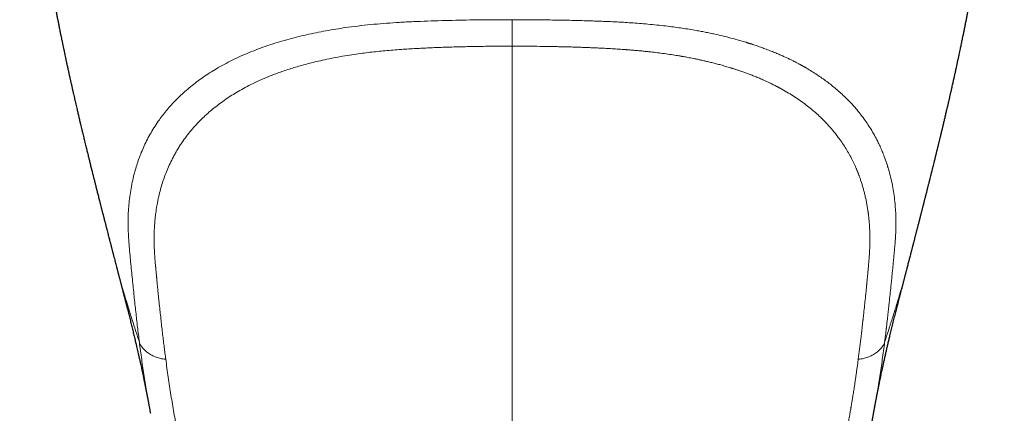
# Model space of a CAD drawing. Header units: millimetres. Extents: x 8 to 1267, y 12 to 1009.
# Tile 3 of 72: x 560 to 610, y 394 to 414. Entities that reach past the tile are written whole.
import ezdxf

# ---------------------------------------------------------------- set-up
doc = ezdxf.new("R2010")
doc.units = ezdxf.units.MM

msp = doc.modelspace()

# ---------------------------------------------------------------- linework, layer by layer
at = {"color": 7, "linetype": 'Continuous', "lineweight": 30}
for p, q in [((565.304, 401.061), (565.303, 401.068)), ((605.232, 401.069), (605.235, 401.082)), ((567.008, 393.697), (567.006, 393.708)), ((603.528, 393.705), (603.528, 393.708))]:
    msp.add_line(p, q, dxfattribs=at)
for points, knots in [([(560.406, 431.343), (560.407, 431.293), (560.411, 431.154), (560.417, 430.931), (560.423, 430.678), (560.43, 430.441), (560.435, 430.218), (560.441, 430.001), (560.447, 429.791), (560.453, 429.591), (560.459, 429.409), (560.465, 429.246), (560.47, 429.109), (560.475, 428.995), (560.478, 428.902), (560.481, 428.825), (560.484, 428.763), (560.486, 428.714), (560.487, 428.675), (560.489, 428.645), (560.49, 428.618), (560.491, 428.584), (560.494, 428.534), (560.496, 428.468), (560.5, 428.389), (560.505, 428.276), (560.512, 428.126), (560.522, 427.935), (560.532, 427.732), (560.542, 427.554), (560.55, 427.407), (560.556, 427.289), (560.563, 427.173), (560.57, 427.057), (560.577, 426.945), (560.583, 426.842), (560.589, 426.753), (560.593, 426.679), (560.597, 426.619), (560.601, 426.564), (560.604, 426.506), (560.609, 426.438), (560.615, 426.351), (560.622, 426.244), (560.631, 426.118), (560.64, 425.984), (560.65, 425.844), (560.661, 425.699), (560.67, 425.57), (560.679, 425.461), (560.685, 425.377), (560.691, 425.303), (560.696, 425.239), (560.7, 425.187), (560.704, 425.145), (560.707, 425.106), (560.711, 425.059), (560.716, 424.997), (560.722, 424.919), (560.729, 424.828), (560.738, 424.728), (560.746, 424.627), (560.755, 424.53), (560.765, 424.414), (560.777, 424.283), (560.789, 424.141), (560.802, 423.999), (560.817, 423.838), (560.836, 423.641), (560.857, 423.422), (560.88, 423.198), (560.901, 422.987), (560.92, 422.802), (560.938, 422.634), (560.955, 422.475), (560.974, 422.308), (560.993, 422.136), (561.012, 421.965), (561.03, 421.809), (561.046, 421.668), (561.062, 421.537), (561.078, 421.401), (561.095, 421.257), (561.113, 421.108), (561.132, 420.955), (561.149, 420.821), (561.163, 420.712), (561.173, 420.63), (561.183, 420.551), (561.194, 420.466), (561.207, 420.368), (561.221, 420.26), (561.236, 420.147), (561.251, 420.035), (561.265, 419.927), (561.279, 419.823), (561.292, 419.728), (561.303, 419.652), (561.311, 419.594), (561.318, 419.545), (561.325, 419.491), (561.334, 419.425), (561.347, 419.337), (561.362, 419.233), (561.377, 419.121), (561.392, 419.022), (561.404, 418.934), (561.416, 418.858), (561.426, 418.79), (561.435, 418.722), (561.447, 418.647), (561.46, 418.559), (561.475, 418.458), (561.49, 418.354), (561.506, 418.247), (561.523, 418.141), (561.54, 418.03), (561.557, 417.921), (561.575, 417.801), (561.596, 417.67), (561.619, 417.525), (561.642, 417.38), (561.666, 417.234), (561.69, 417.083), (561.716, 416.93), (561.74, 416.783), (561.762, 416.652), (561.781, 416.539), (561.798, 416.435), (561.816, 416.329), (561.837, 416.211), (561.859, 416.08), (561.883, 415.941), (561.908, 415.803), (561.931, 415.67), (561.954, 415.545), (561.974, 415.428), (561.995, 415.314), (562.017, 415.191), (562.038, 415.079), (562.055, 414.986), (562.067, 414.92), (562.078, 414.863), (562.088, 414.807), (562.099, 414.748), (562.114, 414.67), (562.132, 414.57), (562.155, 414.45), (562.183, 414.301), (562.217, 414.121), (562.257, 413.917), (562.296, 413.718), (562.332, 413.533), (562.369, 413.348), (562.408, 413.152), (562.446, 412.96), (562.483, 412.782), (562.517, 412.615), (562.552, 412.446), (562.586, 412.278), (562.62, 412.12), (562.65, 411.976), (562.678, 411.841), (562.705, 411.715), (562.727, 411.612), (562.745, 411.529), (562.759, 411.462), (562.776, 411.385), (562.794, 411.3), (562.813, 411.215), (562.83, 411.136), (562.846, 411.06), (562.864, 410.98), (562.883, 410.892), (562.903, 410.803), (562.922, 410.714), (562.941, 410.632), (562.958, 410.552), (562.976, 410.472), (562.995, 410.388), (563.014, 410.304), (563.032, 410.221), (563.051, 410.139), (563.07, 410.054), (563.089, 409.97), (563.106, 409.893), (563.127, 409.804), (563.151, 409.697), (563.179, 409.574), (563.209, 409.446), (563.24, 409.312), (563.272, 409.173), (563.3, 409.053), (563.325, 408.945), (563.347, 408.85), (563.368, 408.761), (563.388, 408.676), (563.409, 408.587), (563.432, 408.489), (563.462, 408.365), (563.494, 408.229), (563.531, 408.076), (563.567, 407.922), (563.605, 407.765), (563.644, 407.605), (563.681, 407.451), (563.716, 407.309), (563.747, 407.181), (563.775, 407.067), (563.802, 406.957), (563.829, 406.846), (563.855, 406.739), (563.88, 406.639), (563.902, 406.55), (563.925, 406.459), (563.947, 406.369), (563.968, 406.284), (563.99, 406.194), (564.014, 406.098), (564.038, 406.005), (564.066, 405.892), (564.1, 405.757), (564.143, 405.583), (564.188, 405.407), (564.235, 405.22), (564.28, 405.041), (564.319, 404.887), (564.351, 404.76), (564.378, 404.655), (564.399, 404.57), (564.415, 404.508), (564.426, 404.464), (564.439, 404.415), (564.453, 404.359), (564.468, 404.302), (564.484, 404.24), (564.5, 404.176), (564.519, 404.102), (564.539, 404.023), (564.559, 403.945), (564.577, 403.873), (564.593, 403.811), (564.608, 403.753), (564.623, 403.695), (564.64, 403.628), (564.657, 403.562), (564.672, 403.502), (564.685, 403.453), (564.697, 403.408), (564.709, 403.359), (564.724, 403.303), (564.74, 403.24), (564.756, 403.176), (564.771, 403.117), (564.786, 403.061), (564.802, 402.999), (564.825, 402.909), (564.851, 402.806), (564.881, 402.689), (564.909, 402.582), (564.936, 402.479), (564.962, 402.377), (564.99, 402.268), (565.017, 402.165), (565.039, 402.079), (565.055, 402.015), (565.072, 401.952), (565.09, 401.882), (565.109, 401.808), (565.126, 401.742), (565.14, 401.688), (565.153, 401.638), (565.174, 401.557), (565.201, 401.456), (565.232, 401.337), (565.262, 401.219), (565.287, 401.126), (565.301, 401.071), (565.304, 401.061)], [0, 0, 0, 0, 0.005127, 0.014219, 0.022813, 0.030909, 0.038508, 0.04561, 0.053076, 0.0599, 0.066081, 0.07162, 0.076516, 0.080106, 0.083249, 0.085946, 0.087948, 0.089606, 0.090918, 0.091887, 0.092601, 0.093617, 0.095321, 0.097574, 0.100256, 0.103157, 0.108872, 0.115275, 0.122203, 0.129115, 0.133038, 0.136942, 0.140825, 0.144689, 0.148513, 0.151985, 0.155002, 0.157368, 0.159352, 0.161011, 0.162894, 0.165133, 0.167728, 0.171548, 0.175823, 0.180285, 0.184921, 0.189733, 0.194721, 0.197742, 0.200596, 0.203074, 0.205177, 0.206905, 0.208257, 0.20938, 0.210819, 0.212916, 0.215494, 0.218555, 0.222016, 0.225397, 0.228623, 0.231693, 0.236916, 0.241615, 0.245795, 0.251082, 0.257575, 0.265362, 0.272823, 0.279829, 0.286257, 0.291159, 0.296438, 0.302018, 0.307716, 0.313492, 0.318924, 0.323205, 0.327422, 0.331921, 0.336684, 0.341625, 0.346731, 0.351777, 0.354819, 0.357485, 0.359893, 0.362662, 0.365882, 0.369552, 0.373355, 0.377018, 0.380596, 0.384028, 0.387212, 0.389985, 0.391517, 0.392984, 0.394776, 0.396931, 0.39945, 0.403493, 0.407165, 0.410439, 0.413315, 0.415804, 0.417911, 0.420043, 0.422477, 0.425352, 0.428669, 0.43241, 0.435637, 0.439116, 0.442847, 0.446568, 0.44989, 0.454666, 0.459413, 0.464179, 0.46892, 0.473764, 0.478996, 0.484011, 0.488186, 0.49186, 0.495031, 0.49841, 0.502287, 0.506665, 0.511268, 0.515838, 0.520222, 0.524302, 0.528097, 0.531706, 0.535545, 0.540126, 0.542616, 0.54473, 0.546501, 0.548297, 0.550213, 0.552276, 0.555919, 0.560011, 0.564011, 0.570556, 0.577553, 0.584055, 0.590019, 0.595665, 0.602124, 0.609208, 0.61445, 0.619485, 0.625537, 0.630962, 0.635924, 0.641029, 0.645029, 0.649174, 0.653279, 0.65517, 0.657295, 0.659799, 0.66268, 0.665585, 0.668145, 0.670387, 0.672989, 0.675993, 0.679005, 0.681751, 0.684627, 0.687091, 0.689577, 0.692392, 0.69529, 0.697893, 0.700442, 0.703316, 0.706263, 0.708649, 0.710796, 0.715043, 0.719082, 0.722836, 0.727629, 0.732207, 0.73641, 0.73942, 0.742781, 0.745714, 0.748187, 0.751122, 0.754478, 0.757806, 0.763294, 0.767763, 0.772878, 0.778412, 0.783213, 0.788664, 0.793564, 0.797166, 0.801297, 0.804757, 0.80805, 0.812272, 0.815302, 0.817894, 0.82113, 0.824245, 0.826747, 0.829616, 0.833129, 0.836235, 0.838867, 0.844274, 0.849632, 0.856127, 0.861773, 0.868212, 0.873859, 0.877173, 0.880791, 0.884348, 0.885636, 0.887056, 0.888703, 0.890577, 0.892624, 0.894415, 0.896746, 0.898949, 0.901902, 0.904564, 0.906836, 0.909101, 0.910727, 0.912671, 0.914939, 0.917366, 0.919379, 0.920908, 0.922296, 0.923922, 0.925757, 0.927991, 0.930219, 0.932183, 0.933851, 0.935847, 0.938384, 0.942739, 0.946118, 0.950045, 0.953423, 0.956366, 0.960132, 0.964202, 0.966577, 0.968604, 0.970534, 0.972857, 0.975548, 0.977821, 0.979429, 0.980801, 0.982807, 0.987387, 0.990786, 0.994622, 0.998994, 1, 1, 1, 1]), ([(605.232, 401.069), (605.235, 401.078), (605.246, 401.121), (605.267, 401.202), (605.294, 401.306), (605.32, 401.407), (605.345, 401.503), (605.371, 401.603), (605.399, 401.709), (605.422, 401.8), (605.441, 401.87), (605.455, 401.925), (605.471, 401.986), (605.488, 402.052), (605.504, 402.115), (605.517, 402.164), (605.527, 402.202), (605.536, 402.239), (605.548, 402.287), (605.563, 402.343), (605.578, 402.402), (605.594, 402.463), (605.609, 402.523), (605.625, 402.586), (605.641, 402.647), (605.658, 402.711), (605.675, 402.777), (605.692, 402.842), (605.708, 402.906), (605.725, 402.974), (605.747, 403.057), (605.77, 403.148), (605.793, 403.235), (605.812, 403.312), (605.832, 403.39), (605.854, 403.475), (605.873, 403.548), (605.887, 403.604), (605.898, 403.646), (605.91, 403.694), (605.925, 403.752), (605.942, 403.817), (605.958, 403.88), (605.973, 403.94), (605.988, 403.998), (606.004, 404.058), (606.019, 404.119), (606.034, 404.179), (606.049, 404.235), (606.061, 404.283), (606.072, 404.326), (606.082, 404.364), (606.092, 404.405), (606.106, 404.459), (606.122, 404.523), (606.139, 404.591), (606.154, 404.65), (606.17, 404.711), (606.187, 404.78), (606.207, 404.858), (606.227, 404.935), (606.245, 405.007), (606.263, 405.079), (606.281, 405.15), (606.299, 405.222), (606.316, 405.289), (606.332, 405.351), (606.344, 405.397), (606.353, 405.432), (606.361, 405.466), (606.371, 405.506), (606.39, 405.58), (606.413, 405.674), (606.442, 405.789), (606.468, 405.894), (606.494, 405.998), (606.521, 406.105), (606.549, 406.219), (606.575, 406.321), (606.595, 406.401), (606.608, 406.456), (606.621, 406.508), (606.636, 406.566), (606.651, 406.63), (606.667, 406.693), (606.68, 406.746), (606.69, 406.788), (606.7, 406.827), (606.711, 406.874), (606.728, 406.943), (606.748, 407.022), (606.768, 407.106), (606.788, 407.187), (606.808, 407.269), (606.828, 407.349), (606.844, 407.416), (606.859, 407.479), (606.878, 407.558), (606.901, 407.653), (606.926, 407.755), (606.95, 407.855), (606.974, 407.955), (607.006, 408.087), (607.044, 408.249), (607.09, 408.442), (607.136, 408.635), (607.182, 408.832), (607.226, 409.02), (607.261, 409.17), (607.286, 409.275), (607.301, 409.342), (607.315, 409.401), (607.328, 409.46), (607.343, 409.527), (607.36, 409.598), (607.376, 409.671), (607.393, 409.741), (607.409, 409.815), (607.427, 409.892), (607.444, 409.969), (607.462, 410.045), (607.48, 410.128), (607.502, 410.225), (607.525, 410.326), (607.547, 410.424), (607.568, 410.518), (607.587, 410.607), (607.606, 410.693), (607.625, 410.777), (607.645, 410.867), (607.666, 410.962), (607.687, 411.059), (607.712, 411.175), (607.743, 411.317), (607.779, 411.484), (607.815, 411.652), (607.849, 411.81), (607.88, 411.957), (607.907, 412.086), (607.931, 412.201), (607.954, 412.312), (607.978, 412.426), (607.999, 412.528), (608.017, 412.616), (608.033, 412.694), (608.05, 412.778), (608.067, 412.863), (608.085, 412.947), (608.102, 413.033), (608.121, 413.13), (608.143, 413.236), (608.164, 413.344), (608.184, 413.444), (608.202, 413.536), (608.22, 413.624), (608.238, 413.716), (608.258, 413.821), (608.28, 413.936), (608.303, 414.052), (608.323, 414.158), (608.344, 414.268), (608.366, 414.384), (608.391, 414.516), (608.417, 414.651), (608.443, 414.792), (608.47, 414.936), (608.496, 415.082), (608.522, 415.225), (608.548, 415.366), (608.572, 415.498), (608.593, 415.62), (608.615, 415.74), (608.637, 415.864), (608.66, 415.996), (608.684, 416.134), (608.708, 416.277), (608.732, 416.418), (608.754, 416.547), (608.773, 416.661), (608.791, 416.768), (608.81, 416.881), (608.831, 417.008), (608.854, 417.148), (608.878, 417.296), (608.902, 417.445), (608.925, 417.592), (608.95, 417.749), (608.975, 417.909), (608.996, 418.041), (609.01, 418.132), (609.018, 418.19), (609.028, 418.252), (609.039, 418.327), (609.053, 418.418), (609.068, 418.521), (609.083, 418.622), (609.097, 418.715), (609.109, 418.798), (609.12, 418.872), (609.13, 418.937), (609.138, 418.997), (609.147, 419.058), (609.157, 419.126), (609.168, 419.206), (609.181, 419.298), (609.2, 419.433), (609.225, 419.609), (609.253, 419.813), (609.279, 420.007), (609.304, 420.194), (609.329, 420.385), (609.354, 420.581), (609.379, 420.772), (609.401, 420.955), (609.423, 421.133), (609.446, 421.317), (609.469, 421.511), (609.492, 421.711), (609.515, 421.906), (609.536, 422.091), (609.556, 422.271), (609.576, 422.456), (609.597, 422.651), (609.618, 422.849), (609.638, 423.042), (609.656, 423.221), (609.673, 423.393), (609.69, 423.564), (609.708, 423.746), (609.726, 423.938), (609.741, 424.102), (609.752, 424.23), (609.76, 424.314), (609.766, 424.385), (609.772, 424.449), (609.777, 424.514), (609.784, 424.588), (609.791, 424.672), (609.799, 424.766), (609.815, 424.959), (609.838, 425.244), (609.861, 425.54), (609.877, 425.749), (609.885, 425.869), (609.893, 425.973), (609.899, 426.064), (609.905, 426.146), (609.91, 426.224), (609.916, 426.3), (609.921, 426.381), (609.927, 426.47), (609.934, 426.576), (609.942, 426.703), (609.951, 426.853), (609.96, 426.994), (609.968, 427.121), (609.974, 427.224), (609.979, 427.319), (609.983, 427.395), (609.987, 427.456), (609.989, 427.502), (609.991, 427.541), (609.993, 427.581), (609.996, 427.628), (609.999, 427.69), (610.003, 427.764), (610.008, 427.848), (610.014, 427.973), (610.022, 428.13), (610.03, 428.311), (610.038, 428.476), (610.044, 428.624), (610.05, 428.757), (610.054, 428.875), (610.059, 428.992), (610.063, 429.109), (610.068, 429.223), (610.071, 429.326), (610.075, 429.421), (610.078, 429.512), (610.081, 429.609), (610.084, 429.72), (610.088, 429.851), (610.093, 430.006), (610.097, 430.179), (610.102, 430.371), (610.108, 430.582), (610.114, 430.811), (610.12, 431.057), (610.125, 431.235), (610.127, 431.33), (610.127, 431.339)], [0, 0, 0, 0, 0.000899, 0.004262, 0.007966, 0.011177, 0.014238, 0.017424, 0.021137, 0.024709, 0.026377, 0.028087, 0.030113, 0.032453, 0.034635, 0.036327, 0.037315, 0.038443, 0.040002, 0.041993, 0.044045, 0.045831, 0.048048, 0.050018, 0.05204, 0.054141, 0.056383, 0.058593, 0.060654, 0.062754, 0.065362, 0.068991, 0.071869, 0.074076, 0.076751, 0.079693, 0.082596, 0.084063, 0.085307, 0.086848, 0.088835, 0.091177, 0.093311, 0.095144, 0.097213, 0.099168, 0.10112, 0.10336, 0.105092, 0.106779, 0.108183, 0.10932, 0.110625, 0.112295, 0.11471, 0.117029, 0.119004, 0.120639, 0.123114, 0.125875, 0.128448, 0.130745, 0.133067, 0.13565, 0.137774, 0.140221, 0.142363, 0.143918, 0.144807, 0.145884, 0.147226, 0.148834, 0.153233, 0.156551, 0.160188, 0.163674, 0.166899, 0.170754, 0.174963, 0.176987, 0.178736, 0.180339, 0.182218, 0.184406, 0.186701, 0.188427, 0.189695, 0.19079, 0.192319, 0.194299, 0.197605, 0.200147, 0.202555, 0.205663, 0.208224, 0.210389, 0.212243, 0.214442, 0.218228, 0.221541, 0.224577, 0.228008, 0.231381, 0.23759, 0.243906, 0.250366, 0.256583, 0.263198, 0.2688, 0.271332, 0.273546, 0.275341, 0.277143, 0.27934, 0.28183, 0.284153, 0.28645, 0.28877, 0.291353, 0.294029, 0.296265, 0.298833, 0.302154, 0.305731, 0.30879, 0.311771, 0.314886, 0.317475, 0.320195, 0.323116, 0.326268, 0.329564, 0.332565, 0.337683, 0.343432, 0.348908, 0.354091, 0.358916, 0.363288, 0.366722, 0.370222, 0.37412, 0.377873, 0.380176, 0.382724, 0.385537, 0.388451, 0.391019, 0.393784, 0.396837, 0.400519, 0.404126, 0.407431, 0.410363, 0.413098, 0.416049, 0.419412, 0.423319, 0.427305, 0.430782, 0.433767, 0.438047, 0.442149, 0.446721, 0.451226, 0.456067, 0.460823, 0.465469, 0.470174, 0.474613, 0.478388, 0.482187, 0.48636, 0.490634, 0.495084, 0.499961, 0.504702, 0.508908, 0.512592, 0.515966, 0.519408, 0.523696, 0.528406, 0.533246, 0.538202, 0.543067, 0.547773, 0.553615, 0.558846, 0.560764, 0.562614, 0.564532, 0.566852, 0.569992, 0.573562, 0.576923, 0.579971, 0.582706, 0.58513, 0.587263, 0.589113, 0.591074, 0.59325, 0.595868, 0.598929, 0.602391, 0.609119, 0.616342, 0.622542, 0.628297, 0.634809, 0.641403, 0.647727, 0.653685, 0.659429, 0.665381, 0.671949, 0.678614, 0.685127, 0.691272, 0.696955, 0.703007, 0.709635, 0.716258, 0.722717, 0.728752, 0.734069, 0.7397, 0.745756, 0.752144, 0.758843, 0.762082, 0.764868, 0.767201, 0.769128, 0.77124, 0.773671, 0.776453, 0.779588, 0.783068, 0.795698, 0.807962, 0.812531, 0.816523, 0.819937, 0.822801, 0.825668, 0.828071, 0.830608, 0.833279, 0.836157, 0.839432, 0.84385, 0.84884, 0.854402, 0.857948, 0.861534, 0.864689, 0.867382, 0.869202, 0.870726, 0.871954, 0.873108, 0.874708, 0.876737, 0.879218, 0.882143, 0.885153, 0.891743, 0.897786, 0.903283, 0.908235, 0.912641, 0.916532, 0.92013, 0.92435, 0.928167, 0.931581, 0.934645, 0.937669, 0.940757, 0.944318, 0.948878, 0.954111, 0.960019, 0.966603, 0.973838, 0.981677, 0.990118, 0.999161, 1, 1, 1, 1]), ([(565.301, 401.068), (565.304, 401.057), (565.31, 401.034), (565.319, 401), (565.328, 400.967), (565.337, 400.93), (565.349, 400.885), (565.362, 400.835), (565.374, 400.788), (565.385, 400.748), (565.395, 400.707), (565.409, 400.656), (565.426, 400.59), (565.445, 400.516), (565.464, 400.442), (565.482, 400.374), (565.498, 400.313), (565.513, 400.257), (565.527, 400.201), (565.543, 400.139), (565.561, 400.07), (565.581, 399.995), (565.599, 399.925), (565.615, 399.864), (565.628, 399.812), (565.642, 399.76), (565.657, 399.702), (565.674, 399.636), (565.692, 399.564), (565.71, 399.496), (565.725, 399.437), (565.739, 399.382), (565.755, 399.321), (565.772, 399.255), (565.79, 399.185), (565.806, 399.122), (565.82, 399.068), (565.833, 399.018), (565.853, 398.938), (565.881, 398.829), (565.914, 398.697), (565.946, 398.57), (565.988, 398.403), (566.04, 398.195), (566.1, 397.948), (566.159, 397.705), (566.217, 397.466), (566.266, 397.257), (566.308, 397.08), (566.342, 396.933), (566.376, 396.787), (566.411, 396.634), (566.447, 396.473), (566.484, 396.309), (566.518, 396.153), (566.55, 396.009), (566.579, 395.874), (566.607, 395.744), (566.631, 395.629), (566.652, 395.528), (566.671, 395.439), (566.691, 395.343), (566.711, 395.244), (566.731, 395.147), (566.75, 395.056), (566.767, 394.971), (566.782, 394.891), (566.798, 394.811), (566.815, 394.727), (566.833, 394.636), (566.851, 394.542), (566.868, 394.453), (566.883, 394.374), (566.896, 394.302), (566.91, 394.23), (566.923, 394.161), (566.935, 394.093), (566.947, 394.028), (566.959, 393.965), (566.969, 393.909), (566.978, 393.862), (566.986, 393.817), (566.995, 393.767), (567.001, 393.73), (567.005, 393.709), (567.005, 393.708)], [0, 0, 0, 0, 0.004317, 0.008501, 0.012603, 0.01681, 0.022371, 0.029406, 0.035898, 0.040602, 0.044674, 0.051106, 0.059685, 0.069395, 0.078727, 0.087115, 0.094506, 0.101344, 0.108207, 0.115399, 0.124098, 0.133982, 0.143456, 0.150509, 0.15673, 0.163054, 0.169911, 0.178225, 0.188086, 0.19675, 0.203931, 0.210437, 0.217499, 0.226672, 0.235786, 0.24402, 0.250363, 0.256313, 0.263064, 0.281069, 0.297607, 0.313646, 0.330065, 0.361969, 0.394279, 0.426157, 0.45776, 0.489103, 0.509489, 0.529068, 0.548392, 0.569074, 0.591583, 0.614722, 0.636984, 0.657043, 0.675232, 0.69382, 0.712637, 0.724418, 0.737239, 0.751276, 0.765838, 0.780439, 0.794146, 0.805968, 0.817869, 0.829612, 0.841641, 0.855647, 0.870586, 0.884562, 0.896183, 0.906708, 0.917515, 0.929525, 0.938793, 0.949316, 0.959956, 0.968645, 0.975578, 0.982217, 0.990061, 0.99938, 1, 1, 1, 1]), ([(603.528, 393.708), (603.529, 393.71), (603.532, 393.73), (603.539, 393.769), (603.55, 393.827), (603.56, 393.885), (603.57, 393.938), (603.578, 393.982), (603.585, 394.02), (603.592, 394.062), (603.601, 394.11), (603.612, 394.168), (603.624, 394.234), (603.638, 394.307), (603.652, 394.38), (603.664, 394.446), (603.675, 394.502), (603.685, 394.551), (603.694, 394.598), (603.703, 394.645), (603.713, 394.695), (603.724, 394.752), (603.737, 394.819), (603.752, 394.895), (603.768, 394.973), (603.782, 395.045), (603.795, 395.109), (603.807, 395.168), (603.818, 395.225), (603.831, 395.284), (603.843, 395.345), (603.856, 395.408), (603.87, 395.474), (603.885, 395.547), (603.905, 395.642), (603.929, 395.755), (603.956, 395.878), (603.98, 395.992), (604.003, 396.098), (604.026, 396.203), (604.055, 396.333), (604.09, 396.489), (604.131, 396.67), (604.172, 396.85), (604.215, 397.033), (604.259, 397.222), (604.305, 397.418), (604.358, 397.639), (604.417, 397.883), (604.484, 398.155), (604.554, 398.435), (604.619, 398.694), (604.679, 398.931), (604.729, 399.127), (604.781, 399.331), (604.831, 399.523), (604.885, 399.733), (604.935, 399.925), (604.977, 400.087), (605.007, 400.203), (605.03, 400.291), (605.052, 400.377), (605.073, 400.455), (605.091, 400.525), (605.109, 400.594), (605.129, 400.673), (605.149, 400.747), (605.166, 400.812), (605.178, 400.86), (605.191, 400.909), (605.206, 400.965), (605.22, 401.022), (605.231, 401.062), (605.235, 401.079), (605.236, 401.082)], [0, 0, 0, 0, 0.001045, 0.009232, 0.018689, 0.028683, 0.036935, 0.043507, 0.049321, 0.055139, 0.062897, 0.071902, 0.082246, 0.093539, 0.105413, 0.115595, 0.123786, 0.130893, 0.137946, 0.145088, 0.152383, 0.16058, 0.170443, 0.182429, 0.194308, 0.205219, 0.214366, 0.222609, 0.230898, 0.239218, 0.248385, 0.257463, 0.266552, 0.277007, 0.288947, 0.307504, 0.325225, 0.341092, 0.355592, 0.369904, 0.384844, 0.409729, 0.434767, 0.459213, 0.483073, 0.508763, 0.535256, 0.561303, 0.596433, 0.631186, 0.667637, 0.704893, 0.730697, 0.757703, 0.779615, 0.807963, 0.82993, 0.85831, 0.879907, 0.890183, 0.901627, 0.912629, 0.922119, 0.930458, 0.938637, 0.947568, 0.959761, 0.966662, 0.9724, 0.977887, 0.985195, 0.993533, 0.99895, 1, 1, 1, 1]), ([(601.758, 382.59), (601.761, 382.614), (601.77, 382.684), (601.786, 382.8), (601.804, 382.934), (601.822, 383.06), (601.837, 383.177), (601.852, 383.285), (601.866, 383.384), (601.878, 383.475), (601.889, 383.558), (601.9, 383.633), (601.909, 383.7), (601.917, 383.759), (601.924, 383.808), (601.93, 383.852), (601.936, 383.894), (601.943, 383.947), (601.952, 384.013), (601.963, 384.094), (601.975, 384.182), (601.989, 384.277), (602.002, 384.374), (602.016, 384.472), (602.029, 384.568), (602.041, 384.648), (602.05, 384.714), (602.057, 384.764), (602.064, 384.812), (602.07, 384.856), (602.075, 384.894), (602.08, 384.926), (602.084, 384.952), (602.087, 384.979), (602.092, 385.012), (602.098, 385.055), (602.106, 385.106), (602.114, 385.168), (602.124, 385.233), (602.134, 385.302), (602.144, 385.372), (602.154, 385.444), (602.164, 385.513), (602.174, 385.581), (602.186, 385.657), (602.198, 385.742), (602.212, 385.834), (602.224, 385.918), (602.236, 385.997), (602.247, 386.072), (602.258, 386.147), (602.27, 386.224), (602.282, 386.304), (602.294, 386.385), (602.307, 386.465), (602.318, 386.541), (602.328, 386.606), (602.337, 386.662), (602.345, 386.712), (602.353, 386.767), (602.363, 386.828), (602.375, 386.905), (602.388, 386.993), (602.404, 387.09), (602.418, 387.181), (602.432, 387.268), (602.445, 387.348), (602.457, 387.423), (602.467, 387.487), (602.476, 387.541), (602.484, 387.59), (602.492, 387.641), (602.502, 387.701), (602.513, 387.771), (602.526, 387.848), (602.539, 387.928), (602.552, 388.01), (602.566, 388.091), (602.583, 388.194), (602.604, 388.317), (602.628, 388.46), (602.652, 388.602), (602.672, 388.718), (602.687, 388.808), (602.698, 388.871), (602.707, 388.927), (602.717, 388.982), (602.726, 389.038), (602.737, 389.099), (602.748, 389.167), (602.761, 389.24), (602.774, 389.316), (602.787, 389.394), (602.8, 389.472), (602.813, 389.55), (602.826, 389.626), (602.838, 389.698), (602.85, 389.764), (602.86, 389.824), (602.87, 389.886), (602.881, 389.954), (602.895, 390.036), (602.91, 390.127), (602.927, 390.227), (602.944, 390.331), (602.962, 390.436), (602.98, 390.542), (602.996, 390.64), (603.01, 390.725), (603.022, 390.797), (603.033, 390.862), (603.043, 390.921), (603.053, 390.978), (603.062, 391.032), (603.072, 391.09), (603.081, 391.149), (603.092, 391.209), (603.102, 391.269), (603.113, 391.335), (603.125, 391.404), (603.136, 391.473), (603.147, 391.537), (603.157, 391.593), (603.165, 391.638), (603.171, 391.675), (603.177, 391.709), (603.184, 391.748), (603.191, 391.793), (603.2, 391.844), (603.21, 391.9), (603.22, 391.958), (603.233, 392.033), (603.249, 392.122), (603.266, 392.224), (603.283, 392.318), (603.298, 392.404), (603.311, 392.48), (603.323, 392.548), (603.333, 392.604), (603.342, 392.656), (603.352, 392.714), (603.365, 392.788), (603.38, 392.873), (603.396, 392.962), (603.412, 393.049), (603.426, 393.133), (603.439, 393.204), (603.45, 393.264), (603.458, 393.313), (603.466, 393.358), (603.475, 393.405), (603.484, 393.456), (603.494, 393.514), (603.505, 393.574), (603.516, 393.64), (603.525, 393.687), (603.529, 393.71)], [0, 0, 0, 0, 0.006771, 0.020561, 0.033521, 0.045652, 0.056953, 0.067245, 0.076738, 0.085433, 0.093329, 0.100564, 0.106968, 0.112542, 0.117285, 0.12122, 0.125078, 0.129213, 0.136231, 0.143927, 0.1523, 0.161351, 0.170811, 0.180071, 0.189108, 0.197922, 0.20276, 0.207529, 0.212161, 0.216288, 0.219855, 0.222861, 0.225306, 0.227327, 0.230459, 0.234449, 0.239295, 0.244997, 0.251556, 0.257676, 0.26437, 0.271089, 0.277581, 0.283848, 0.289887, 0.298922, 0.307397, 0.315315, 0.322476, 0.329214, 0.336101, 0.343221, 0.350574, 0.358023, 0.365606, 0.372633, 0.37896, 0.383516, 0.387841, 0.392766, 0.398375, 0.404667, 0.413713, 0.422551, 0.43102, 0.43876, 0.446138, 0.452928, 0.459073, 0.46345, 0.467674, 0.472307, 0.47737, 0.483961, 0.491085, 0.498324, 0.505615, 0.512958, 0.520353, 0.533254, 0.546051, 0.558693, 0.571132, 0.577168, 0.5827, 0.587729, 0.592294, 0.597144, 0.602568, 0.608565, 0.615116, 0.621873, 0.628706, 0.635615, 0.6426, 0.649256, 0.65568, 0.661536, 0.666823, 0.67154, 0.677737, 0.684837, 0.692967, 0.701919, 0.711053, 0.720323, 0.729729, 0.738899, 0.746052, 0.752316, 0.757747, 0.763222, 0.767765, 0.77252, 0.777512, 0.783025, 0.787933, 0.793237, 0.798937, 0.805032, 0.811359, 0.817031, 0.821914, 0.82601, 0.828688, 0.831537, 0.834923, 0.838845, 0.843303, 0.848287, 0.853341, 0.858231, 0.867698, 0.876481, 0.884578, 0.89198, 0.89858, 0.90435, 0.909288, 0.913011, 0.91772, 0.923993, 0.93161, 0.939197, 0.946516, 0.953566, 0.960258, 0.964607, 0.968647, 0.972378, 0.97607, 0.980356, 0.985172, 0.990406, 0.995365, 1, 1, 1, 1])]:
    msp.add_open_spline(points, degree=3, knots=knots, dxfattribs=at)
at = {"color": 252, "linetype": 'Continuous', "lineweight": 0}
for points, knots in [([(585.267, 413.572), (585.029, 413.572), (584.554, 413.571), (583.843, 413.566), (583.133, 413.558), (582.425, 413.544), (581.716, 413.527), (581.004, 413.504), (580.288, 413.475), (579.596, 413.439), (578.929, 413.394), (578.288, 413.341), (577.644, 413.273), (577.046, 413.198), (576.496, 413.117), (575.995, 413.034), (575.499, 412.941), (575.003, 412.838), (574.507, 412.723), (574.012, 412.595), (573.523, 412.455), (573.042, 412.304), (572.571, 412.14), (572.112, 411.964), (571.668, 411.776), (571.24, 411.578), (570.829, 411.37), (570.443, 411.157), (570.081, 410.939), (569.742, 410.717), (569.418, 410.487), (569.109, 410.249), (568.816, 410.005), (568.545, 409.76), (568.295, 409.516), (568.065, 409.273), (567.849, 409.027), (567.648, 408.777), (567.443, 408.501), (567.237, 408.198), (567.036, 407.868), (566.854, 407.536), (566.691, 407.203), (566.547, 406.873), (566.421, 406.546), (566.312, 406.221), (566.216, 405.898), (566.126, 405.543), (566.045, 405.157), (565.977, 404.741), (565.927, 404.326), (565.895, 403.912), (565.879, 403.499), (565.88, 403.088), (565.896, 402.664), (565.926, 402.227), (565.968, 401.78), (566.01, 401.338), (566.052, 400.9), (566.095, 400.465), (566.139, 400.033), (566.197, 399.484), (566.269, 398.822), (566.356, 398.051), (566.418, 397.545), (566.45, 397.291)], [0, 0, 0, 0, 0.017166, 0.034321, 0.051415, 0.068477, 0.085567, 0.102744, 0.120062, 0.13754, 0.153067, 0.168748, 0.184603, 0.2006, 0.213233, 0.225892, 0.238554, 0.251219, 0.264336, 0.277521, 0.290804, 0.304169, 0.317578, 0.330994, 0.344393, 0.357749, 0.371053, 0.384337, 0.396746, 0.409192, 0.421678, 0.434177, 0.446659, 0.459096, 0.470752, 0.48234, 0.493877, 0.505383, 0.516874, 0.531501, 0.546115, 0.560662, 0.575081, 0.589336, 0.603202, 0.616962, 0.630642, 0.644249, 0.661817, 0.679273, 0.696633, 0.713949, 0.731276, 0.74863, 0.765904, 0.784996, 0.803808, 0.822475, 0.841107, 0.859777, 0.878471, 0.897161, 0.931399, 0.96563, 1, 1, 1, 1]), ([(585.267, 413.572), (585.407, 413.572), (585.693, 413.571), (586.132, 413.568), (586.591, 413.564), (587.069, 413.559), (587.558, 413.552), (588.045, 413.543), (588.488, 413.533), (588.888, 413.523), (589.252, 413.512), (589.615, 413.5), (589.975, 413.486), (590.323, 413.47), (590.66, 413.453), (591.011, 413.433), (591.392, 413.408), (591.811, 413.376), (592.25, 413.338), (592.693, 413.293), (593.116, 413.245), (593.501, 413.195), (593.86, 413.144), (594.215, 413.088), (594.495, 413.041), (594.699, 413.004), (594.825, 412.98), (594.951, 412.956), (595.079, 412.931), (595.207, 412.905), (595.336, 412.878), (595.565, 412.829), (595.896, 412.753), (596.328, 412.645), (596.726, 412.536), (596.99, 412.458), (597.123, 412.418), (597.16, 412.406), (597.196, 412.395), (597.233, 412.383), (597.27, 412.372), (597.31, 412.359), (597.42, 412.324), (597.593, 412.266), (597.822, 412.186), (598.056, 412.101), (598.292, 412.011), (598.527, 411.916), (598.741, 411.826), (598.933, 411.742), (599.106, 411.663), (599.26, 411.59), (599.395, 411.524), (599.512, 411.466), (599.608, 411.417), (599.686, 411.376), (599.746, 411.344), (599.786, 411.323), (599.819, 411.305), (599.851, 411.288), (599.893, 411.265), (599.936, 411.241), (599.979, 411.217), (600.023, 411.192), (600.144, 411.123), (600.343, 411.005), (600.606, 410.839), (600.86, 410.668), (601.105, 410.493), (601.344, 410.311), (601.585, 410.117), (601.821, 409.913), (602.051, 409.7), (602.262, 409.49), (602.455, 409.286), (602.632, 409.086), (602.814, 408.867), (603.003, 408.622), (603.2, 408.344), (603.389, 408.05), (603.569, 407.742), (603.723, 407.45), (603.853, 407.176), (603.964, 406.922), (604.079, 406.633), (604.158, 406.411), (604.207, 406.26), (604.222, 406.213), (604.237, 406.165), (604.252, 406.117), (604.266, 406.068), (604.315, 405.901), (604.392, 405.615), (604.48, 405.206), (604.55, 404.793), (604.6, 404.394), (604.633, 404.008), (604.65, 403.651), (604.655, 403.368), (604.654, 403.203), (604.653, 403.142), (604.653, 403.123), (604.652, 403.104), (604.652, 403.085), (604.652, 403.066), (604.65, 402.98), (604.645, 402.833), (604.635, 402.629), (604.622, 402.441), (604.609, 402.267), (604.596, 402.108), (604.584, 401.981), (604.575, 401.883), (604.568, 401.81), (604.562, 401.743), (604.556, 401.68), (604.551, 401.623), (604.544, 401.554), (604.536, 401.471), (604.522, 401.321), (604.503, 401.12), (604.479, 400.873), (604.46, 400.686), (604.447, 400.555), (604.44, 400.478), (604.432, 400.402), (604.424, 400.327), (604.417, 400.253), (604.409, 400.181), (604.39, 399.995), (604.36, 399.699), (604.328, 399.402), (604.308, 399.217), (604.299, 399.14), (604.291, 399.063), (604.282, 398.986), (604.274, 398.91), (604.266, 398.834), (604.257, 398.758), (604.246, 398.658), (604.231, 398.528), (604.213, 398.364), (604.192, 398.186), (604.176, 398.045), (604.164, 397.943), (604.156, 397.874), (604.147, 397.797), (604.137, 397.715), (604.127, 397.64), (604.119, 397.572), (604.111, 397.509), (604.104, 397.452), (604.098, 397.4), (604.093, 397.361), (604.089, 397.333), (604.087, 397.314), (604.085, 397.301), (604.084, 397.294), (604.084, 397.291)], [0, 0, 0, 0, 0.010114, 0.020694, 0.03174, 0.043254, 0.055235, 0.067166, 0.078472, 0.087309, 0.096106, 0.104863, 0.11358, 0.122257, 0.130165, 0.13808, 0.147787, 0.158003, 0.16873, 0.179966, 0.190681, 0.200093, 0.208698, 0.217605, 0.226813, 0.229982, 0.233185, 0.236422, 0.239694, 0.242999, 0.246339, 0.249713, 0.260817, 0.27226, 0.284038, 0.29296, 0.293973, 0.294989, 0.296006, 0.297026, 0.298048, 0.299072, 0.300369, 0.307198, 0.313705, 0.319891, 0.327404, 0.334383, 0.340825, 0.346733, 0.352105, 0.356942, 0.361244, 0.365011, 0.368243, 0.370658, 0.372654, 0.374231, 0.374667, 0.375952, 0.377408, 0.378871, 0.380343, 0.381823, 0.383312, 0.392806, 0.402628, 0.411673, 0.421244, 0.430975, 0.440438, 0.451355, 0.461893, 0.472051, 0.48183, 0.49123, 0.500253, 0.512305, 0.524852, 0.537893, 0.551431, 0.565466, 0.576074, 0.58695, 0.598094, 0.613215, 0.61523, 0.617252, 0.619283, 0.621322, 0.623369, 0.625424, 0.642501, 0.659712, 0.67706, 0.694546, 0.710047, 0.725654, 0.739475, 0.745581, 0.746382, 0.747183, 0.747984, 0.748785, 0.749587, 0.750389, 0.759564, 0.76812, 0.776057, 0.783376, 0.790077, 0.796157, 0.79945, 0.802528, 0.805391, 0.808038, 0.81047, 0.812686, 0.816807, 0.820988, 0.831892, 0.842435, 0.852619, 0.855967, 0.859274, 0.86254, 0.865766, 0.86895, 0.872094, 0.875197, 0.893074, 0.910636, 0.914049, 0.91745, 0.920838, 0.924215, 0.927579, 0.930931, 0.934271, 0.937599, 0.944286, 0.951597, 0.959531, 0.968087, 0.970647, 0.973257, 0.977296, 0.981005, 0.984386, 0.987437, 0.99016, 0.99292, 0.995232, 0.997096, 0.9982, 0.999052, 0.999652, 1, 1, 1, 1]), ([(585.267, 413.572), (585.267, 413.551), (585.267, 413.507), (585.267, 413.435), (585.267, 413.354), (585.267, 413.251), (585.267, 413.127), (585.267, 412.986), (585.267, 412.845), (585.267, 412.707), (585.267, 412.579), (585.267, 412.472), (585.267, 412.389), (585.267, 412.327), (585.267, 412.278), (585.267, 412.249), (585.267, 412.236)], [0, 0, 0, 0, 0.042625, 0.089779, 0.144037, 0.205935, 0.29841, 0.397819, 0.499461, 0.601161, 0.700786, 0.793615, 0.855803, 0.910291, 0.957528, 1, 1, 1, 1]), ([(585.267, 412.236), (585.124, 412.235), (584.844, 412.234), (584.43, 412.232), (584.031, 412.228), (583.646, 412.224), (583.275, 412.218), (582.904, 412.21), (582.523, 412.201), (582.141, 412.19), (581.772, 412.178), (581.423, 412.165), (581.08, 412.15), (580.744, 412.134), (580.401, 412.117), (580.047, 412.096), (579.664, 412.071), (579.267, 412.041), (578.864, 412.006), (578.474, 411.968), (578.09, 411.926), (577.701, 411.877), (577.279, 411.817), (576.832, 411.747), (576.37, 411.665), (575.92, 411.576), (575.511, 411.486), (575.144, 411.397), (574.814, 411.312), (574.492, 411.222), (574.177, 411.128), (573.87, 411.03), (573.566, 410.926), (573.227, 410.801), (572.855, 410.653), (572.457, 410.478), (572.073, 410.295), (571.705, 410.102), (571.36, 409.905), (571.037, 409.704), (570.734, 409.5), (570.441, 409.286), (570.163, 409.066), (569.9, 408.842), (569.639, 408.6), (569.38, 408.339), (569.124, 408.055), (568.884, 407.761), (568.712, 407.528), (568.597, 407.361), (568.531, 407.262), (568.466, 407.162), (568.403, 407.061), (568.342, 406.959), (568.282, 406.856), (568.224, 406.752), (568.126, 406.571), (567.996, 406.311), (567.85, 405.979), (567.723, 405.652), (567.613, 405.33), (567.516, 405.002), (567.453, 404.753), (567.416, 404.588), (567.398, 404.508), (567.382, 404.428), (567.366, 404.347), (567.35, 404.267), (567.318, 404.084), (567.285, 403.87), (567.255, 403.625), (567.237, 403.449), (567.222, 403.277), (567.207, 403.064), (567.196, 402.809), (567.192, 402.503), (567.197, 402.19), (567.206, 401.965), (567.213, 401.829), (567.216, 401.785), (567.219, 401.74), (567.222, 401.693), (567.225, 401.645), (567.23, 401.572), (567.238, 401.472), (567.249, 401.338), (567.258, 401.239), (567.263, 401.181), (567.264, 401.171), (567.264, 401.165), (567.265, 401.158), (567.266, 401.151), (567.267, 401.135), (567.27, 401.107), (567.274, 401.065), (567.278, 401.015), (567.284, 400.959), (567.29, 400.896), (567.296, 400.826), (567.303, 400.752), (567.31, 400.675), (567.316, 400.612), (567.321, 400.563), (567.324, 400.53), (567.327, 400.498), (567.34, 400.363), (567.358, 400.181), (567.38, 399.952), (567.397, 399.782), (567.414, 399.615), (567.431, 399.45), (567.448, 399.288), (567.466, 399.117), (567.485, 398.939), (567.512, 398.691), (567.545, 398.387), (567.585, 398.03), (567.625, 397.686), (567.664, 397.355), (567.703, 397.037), (567.742, 396.731), (567.768, 396.532), (567.78, 396.434)], [0, 0, 0, 0, 0.010841, 0.021321, 0.031441, 0.041201, 0.050602, 0.059645, 0.06943, 0.079661, 0.088685, 0.097556, 0.106276, 0.114843, 0.12326, 0.132499, 0.141917, 0.152605, 0.162971, 0.173021, 0.182759, 0.192732, 0.203428, 0.215869, 0.228142, 0.240258, 0.252231, 0.261505, 0.270688, 0.279787, 0.288809, 0.29776, 0.306648, 0.315729, 0.328415, 0.34109, 0.353777, 0.366383, 0.378878, 0.390596, 0.402386, 0.414266, 0.426253, 0.438116, 0.449717, 0.463508, 0.477449, 0.491559, 0.505861, 0.510456, 0.515074, 0.519715, 0.52438, 0.52907, 0.533784, 0.538524, 0.54329, 0.558442, 0.573872, 0.587896, 0.602162, 0.616681, 0.631461, 0.634962, 0.638474, 0.641998, 0.645533, 0.649079, 0.652637, 0.669568, 0.677213, 0.684913, 0.692668, 0.699842, 0.712891, 0.726289, 0.740038, 0.754143, 0.756035, 0.757984, 0.75999, 0.762054, 0.764176, 0.766354, 0.771717, 0.777399, 0.784141, 0.78489, 0.785132, 0.785403, 0.785702, 0.786029, 0.786384, 0.787886, 0.789749, 0.791974, 0.794436, 0.797227, 0.800347, 0.803797, 0.807105, 0.810668, 0.812137, 0.813646, 0.815194, 0.816299, 0.831794, 0.83951, 0.847128, 0.854649, 0.862072, 0.869398, 0.876627, 0.885116, 0.893551, 0.910365, 0.926642, 0.942383, 0.957589, 0.97226, 0.986397, 1, 1, 1, 1]), ([(585.267, 412.236), (585.267, 411.776), (585.267, 410.857), (585.267, 409.498), (585.267, 408.156), (585.267, 406.831), (585.267, 405.523), (585.267, 404.233), (585.267, 402.959), (585.267, 401.682), (585.267, 400.403), (585.267, 399.122), (585.267, 397.859), (585.267, 396.614), (585.267, 395.387), (585.267, 394.177), (585.267, 392.985), (585.267, 391.81), (585.267, 390.653), (585.267, 389.513), (585.267, 388.389), (585.267, 387.303), (585.267, 386.254), (585.267, 385.241), (585.267, 384.242), (585.267, 383.258), (585.267, 382.237), (585.267, 381.182), (585.267, 380.096), (585.267, 379.03), (585.267, 377.981), (585.267, 376.951), (585.267, 375.94), (585.267, 374.974), (585.267, 374.052), (585.267, 373.172), (585.267, 372.305), (585.267, 371.454), (585.267, 370.618), (585.267, 369.845), (585.267, 369.131), (585.267, 368.476), (585.267, 367.838), (585.267, 367.264), (585.267, 366.75), (585.267, 366.293), (585.267, 365.85), (585.267, 365.419), (585.267, 365.002), (585.267, 364.601), (585.267, 364.217), (585.267, 363.852), (585.267, 363.505), (585.267, 363.175), (585.267, 362.971), (585.267, 362.869)], [0, 0, 0, 0, 0.0200215, 0.039998, 0.0599314, 0.0798237, 0.0996771, 0.1194934, 0.1392747, 0.1590229, 0.1796781, 0.2003014, 0.220895, 0.2414611, 0.2620018, 0.2825192, 0.3030156, 0.323493, 0.3439535, 0.3643991, 0.3848319, 0.4052538, 0.4245007, 0.4437413, 0.4629773, 0.4822103, 0.5014418, 0.5236933, 0.5459473, 0.5682058, 0.5904712, 0.6127456, 0.6350312, 0.65733, 0.6777847, 0.6982552, 0.7187438, 0.7392499, 0.7597698, 0.7802999, 0.7975504, 0.8148024, 0.8320528, 0.8492989, 0.8628451, 0.8763866, 0.8899229, 0.9034535, 0.9172545, 0.9310499, 0.9448409, 0.9586295, 0.9724175, 0.986207, 1, 1, 1, 1]), ([(585.267, 412.236), (585.477, 412.235), (585.892, 412.234), (586.509, 412.229), (586.982, 412.222), (587.315, 412.216), (587.514, 412.212), (587.711, 412.208), (587.906, 412.203), (588.091, 412.198), (588.254, 412.194), (588.42, 412.189), (588.603, 412.183), (588.822, 412.175), (589.058, 412.166), (589.313, 412.156), (589.583, 412.144), (589.87, 412.13), (590.173, 412.114), (590.492, 412.096), (590.742, 412.079), (590.908, 412.068), (590.976, 412.063), (591.027, 412.059), (591.071, 412.056), (591.119, 412.052), (591.182, 412.047), (591.264, 412.041), (591.365, 412.033), (591.467, 412.024), (591.567, 412.015), (591.666, 412.006), (591.771, 411.997), (591.881, 411.986), (591.992, 411.975), (592.094, 411.964), (592.272, 411.945), (592.529, 411.915), (592.876, 411.871), (593.217, 411.822), (593.49, 411.781), (593.652, 411.755), (593.706, 411.746), (593.712, 411.745), (593.715, 411.744), (593.727, 411.742), (593.752, 411.738), (593.795, 411.731), (593.857, 411.72), (593.937, 411.706), (594.036, 411.688), (594.154, 411.666), (594.289, 411.641), (594.437, 411.611), (594.597, 411.579), (594.767, 411.542), (594.952, 411.501), (595.15, 411.455), (595.361, 411.404), (595.584, 411.348), (595.817, 411.285), (596.063, 411.215), (596.244, 411.161), (596.348, 411.129), (596.37, 411.122), (596.382, 411.118), (596.392, 411.115), (596.403, 411.112), (596.413, 411.109), (596.424, 411.105), (596.455, 411.095), (596.507, 411.079), (596.58, 411.055), (596.679, 411.023), (596.811, 410.978), (596.976, 410.921), (597.154, 410.856), (597.345, 410.784), (597.55, 410.703), (597.768, 410.612), (597.997, 410.512), (598.215, 410.412), (598.418, 410.313), (598.557, 410.243), (598.646, 410.197), (598.684, 410.177), (598.716, 410.16), (598.749, 410.142), (598.781, 410.125), (598.917, 410.051), (599.149, 409.92), (599.465, 409.725), (599.766, 409.525), (600.053, 409.318), (600.33, 409.102), (600.596, 408.879), (600.827, 408.667), (601.026, 408.471), (601.149, 408.343), (601.218, 408.267), (601.236, 408.247), (601.249, 408.233), (601.261, 408.22), (601.281, 408.198), (601.31, 408.166), (601.351, 408.119), (601.402, 408.06), (601.462, 407.99), (601.529, 407.909), (601.6, 407.821), (601.672, 407.728), (601.743, 407.633), (601.794, 407.565), (601.822, 407.525), (601.831, 407.512), (601.841, 407.499), (601.85, 407.486), (601.859, 407.472), (601.928, 407.374), (602.052, 407.19), (602.219, 406.916), (602.372, 406.641), (602.512, 406.364), (602.604, 406.162), (602.659, 406.034), (602.682, 405.98), (602.706, 405.923), (602.728, 405.867), (602.751, 405.811), (602.772, 405.755), (602.793, 405.699), (602.827, 405.606), (602.873, 405.475), (602.931, 405.298), (602.986, 405.115), (603.038, 404.926), (603.088, 404.731), (603.133, 404.529), (603.175, 404.321), (603.21, 404.121), (603.233, 403.975), (603.246, 403.88), (603.253, 403.833), (603.259, 403.787), (603.264, 403.742), (603.27, 403.695), (603.276, 403.641), (603.287, 403.54), (603.301, 403.395), (603.316, 403.208), (603.327, 403.019), (603.335, 402.83), (603.339, 402.648), (603.34, 402.494), (603.339, 402.37), (603.338, 402.277), (603.336, 402.19), (603.333, 402.105), (603.329, 401.997), (603.323, 401.867), (603.313, 401.713), (603.302, 401.56), (603.289, 401.4), (603.274, 401.222), (603.262, 401.086), (603.254, 401), (603.252, 400.977), (603.25, 400.953), (603.248, 400.93), (603.246, 400.906), (603.244, 400.886), (603.242, 400.864), (603.24, 400.835), (603.236, 400.794), (603.231, 400.74), (603.225, 400.673), (603.217, 400.597), (603.209, 400.514), (603.201, 400.423), (603.191, 400.322), (603.183, 400.243), (603.178, 400.191), (603.176, 400.167), (603.173, 400.143), (603.171, 400.12), (603.169, 400.097), (603.163, 400.045), (603.144, 399.853), (603.113, 399.542), (603.071, 399.142), (603.041, 398.863), (603.022, 398.693), (603.015, 398.628), (603.009, 398.57), (603.002, 398.511), (602.996, 398.453), (602.989, 398.394), (602.973, 398.248), (602.937, 397.931), (602.863, 397.294), (602.796, 396.77), (602.753, 396.434)], [0, 0, 0, 0, 0.015959, 0.031582, 0.046869, 0.051941, 0.056975, 0.061971, 0.066928, 0.071849, 0.07603, 0.079377, 0.084461, 0.090008, 0.096018, 0.102491, 0.109425, 0.116685, 0.124392, 0.132548, 0.141155, 0.143522, 0.145311, 0.146325, 0.147448, 0.148679, 0.150019, 0.152345, 0.154939, 0.157802, 0.160176, 0.162708, 0.165399, 0.168249, 0.17126, 0.173984, 0.176123, 0.185056, 0.194008, 0.20322, 0.211827, 0.215591, 0.216045, 0.216084, 0.216131, 0.216274, 0.216995, 0.218144, 0.219719, 0.221881, 0.224532, 0.227671, 0.231297, 0.23541, 0.239623, 0.244247, 0.24928, 0.254724, 0.26058, 0.266735, 0.273293, 0.280259, 0.287637, 0.288831, 0.289283, 0.289571, 0.289865, 0.290164, 0.290468, 0.290778, 0.291094, 0.293202, 0.295265, 0.297501, 0.301919, 0.306884, 0.312188, 0.317998, 0.324312, 0.331126, 0.338435, 0.346235, 0.352311, 0.358649, 0.360294, 0.361412, 0.36253, 0.363647, 0.364765, 0.365882, 0.377845, 0.389392, 0.400978, 0.412614, 0.424282, 0.436118, 0.448143, 0.456986, 0.465783, 0.467327, 0.468172, 0.468736, 0.4694, 0.470162, 0.471948, 0.474116, 0.477043, 0.480462, 0.484376, 0.488783, 0.493071, 0.497745, 0.502177, 0.50278, 0.503388, 0.504001, 0.504619, 0.505243, 0.505872, 0.518437, 0.531039, 0.543637, 0.556192, 0.568665, 0.570803, 0.573369, 0.575914, 0.57844, 0.580946, 0.583432, 0.585899, 0.588347, 0.595916, 0.603304, 0.611865, 0.620179, 0.628246, 0.63772, 0.646838, 0.655603, 0.664018, 0.666079, 0.668118, 0.670135, 0.67213, 0.674103, 0.676238, 0.679256, 0.687381, 0.695251, 0.703885, 0.712193, 0.720175, 0.727833, 0.732481, 0.736468, 0.740195, 0.743924, 0.747653, 0.75442, 0.76119, 0.767962, 0.774737, 0.782321, 0.791678, 0.792724, 0.793769, 0.794813, 0.795857, 0.7969, 0.797942, 0.798588, 0.799877, 0.801724, 0.804131, 0.807097, 0.810622, 0.814233, 0.818288, 0.822787, 0.82773, 0.828819, 0.829867, 0.830914, 0.831961, 0.833006, 0.834051, 0.838963, 0.85869, 0.876021, 0.893088, 0.89653, 0.899218, 0.901879, 0.90454, 0.9072, 0.909861, 0.912522, 0.927158, 0.953299, 1, 1, 1, 1]), ([(566.449, 397.291), (566.371, 397.533), (566.213, 398.018), (565.991, 398.716), (565.78, 399.393), (565.585, 400.046), (565.424, 400.603), (565.338, 400.932), (565.304, 401.061)], [0, 0, 0, 0, 0.177251, 0.354483, 0.531724, 0.709002, 0.886292, 1, 1, 1, 1]), ([(604.084, 397.291), (604.099, 397.335), (604.126, 397.418), (604.163, 397.534), (604.196, 397.633), (604.227, 397.729), (604.259, 397.828), (604.299, 397.952), (604.344, 398.093), (604.393, 398.247), (604.456, 398.443), (604.533, 398.685), (604.622, 398.97), (604.72, 399.284), (604.822, 399.621), (604.929, 399.98), (605.031, 400.33), (605.13, 400.686), (605.197, 400.933), (605.23, 401.062), (605.232, 401.069)], [0, 0, 0, 0, 0.03222, 0.060562, 0.085024, 0.105607, 0.130948, 0.157921, 0.197862, 0.235542, 0.274206, 0.34595, 0.421207, 0.495796, 0.59374, 0.691102, 0.787966, 0.884421, 0.993898, 1, 1, 1, 1]), ([(567.78, 396.434), (567.754, 396.434), (567.698, 396.436), (567.609, 396.444), (567.512, 396.462), (567.407, 396.491), (567.296, 396.53), (567.182, 396.578), (567.07, 396.635), (566.962, 396.699), (566.86, 396.77), (566.766, 396.846), (566.682, 396.925), (566.609, 397.005), (566.55, 397.082), (566.504, 397.156), (566.472, 397.225), (566.457, 397.27), (566.449, 397.291)], [0, 0, 0, 0, 0.044393, 0.09297, 0.148081, 0.210218, 0.278392, 0.350716, 0.425103, 0.499975, 0.574812, 0.649103, 0.721299, 0.789348, 0.851412, 0.906547, 0.955287, 1, 1, 1, 1]), ([(567.006, 393.708), (566.994, 393.771), (566.935, 394.104), (566.828, 394.72), (566.691, 395.56), (566.564, 396.416), (566.488, 396.999), (566.449, 397.291)], [0, 0, 0, 0, 0.055056, 0.29065, 0.526646, 0.762996, 1, 1, 1, 1]), ([(602.753, 396.434), (602.78, 396.434), (602.836, 396.436), (602.925, 396.444), (603.021, 396.462), (603.127, 396.491), (603.238, 396.53), (603.351, 396.578), (603.464, 396.635), (603.572, 396.699), (603.673, 396.77), (603.767, 396.846), (603.852, 396.925), (603.925, 397.005), (603.984, 397.082), (604.029, 397.156), (604.061, 397.225), (604.077, 397.27), (604.084, 397.291)], [0, 0, 0, 0, 0.044394, 0.092976, 0.148093, 0.210234, 0.278411, 0.350736, 0.425122, 0.499992, 0.574828, 0.649117, 0.721309, 0.789355, 0.851416, 0.906549, 0.955287, 1, 1, 1, 1]), ([(603.528, 393.708), (603.539, 393.771), (603.599, 394.104), (603.706, 394.72), (603.842, 395.56), (603.97, 396.416), (604.046, 396.999), (604.084, 397.291)], [0, 0, 0, 0, 0.0550379, 0.2906368, 0.5266372, 0.7629914, 1, 1, 1, 1]), ([(567.78, 396.434), (567.822, 396.129), (567.904, 395.518), (568.044, 394.614), (568.193, 393.717), (568.348, 392.83), (568.521, 391.862), (568.706, 390.815), (568.895, 389.695), (569.078, 388.6), (569.263, 387.529), (569.441, 386.482), (569.606, 385.451), (569.76, 384.434), (569.905, 383.433), (570.042, 382.446), (570.131, 381.8), (570.175, 381.478)], [0, 0, 0, 0, 0.0560111, 0.112011, 0.1680039, 0.2239928, 0.2799789, 0.3532914, 0.4266055, 0.4999286, 0.5713611, 0.6428038, 0.7142517, 0.7856964, 0.8571312, 0.9285625, 1, 1, 1, 1]), ([(602.753, 396.434), (602.743, 396.358), (602.724, 396.21), (602.694, 395.994), (602.665, 395.789), (602.638, 395.594), (602.611, 395.412), (602.585, 395.24), (602.561, 395.08), (602.538, 394.931), (602.516, 394.79), (602.495, 394.659), (602.476, 394.537), (602.458, 394.426), (602.441, 394.325), (602.426, 394.234), (602.413, 394.153), (602.403, 394.096), (602.396, 394.056), (602.391, 394.024), (602.384, 393.985), (602.377, 393.94), (602.369, 393.894), (602.357, 393.825), (602.342, 393.733), (602.32, 393.609), (602.297, 393.473), (602.271, 393.324), (602.241, 393.152), (602.206, 392.955), (602.167, 392.731), (602.126, 392.499), (602.084, 392.262), (602.042, 392.021), (601.999, 391.775), (601.964, 391.575), (601.938, 391.428), (601.924, 391.342), (601.911, 391.267), (601.898, 391.197), (601.886, 391.127), (601.867, 391.014), (601.84, 390.857), (601.805, 390.655), (601.769, 390.446), (601.731, 390.222), (601.69, 389.982), (601.648, 389.737), (601.618, 389.562), (601.602, 389.464), (601.597, 389.434), (601.592, 389.409), (601.588, 389.383), (601.577, 389.318), (601.559, 389.212), (601.534, 389.062), (601.506, 388.901), (601.478, 388.736), (601.45, 388.565), (601.42, 388.39), (601.389, 388.207), (601.356, 388.016), (601.321, 387.81), (601.283, 387.587), (601.256, 387.425), (601.24, 387.334), (601.237, 387.317), (601.235, 387.302), (601.232, 387.287), (601.23, 387.272), (601.227, 387.256), (601.225, 387.241), (601.217, 387.199), (601.201, 387.1), (601.174, 386.941), (601.142, 386.749), (601.109, 386.549), (601.074, 386.342), (601.042, 386.145), (601.011, 385.956), (600.991, 385.831), (600.979, 385.755), (600.975, 385.73), (600.971, 385.705), (600.967, 385.68), (600.962, 385.655), (600.958, 385.63), (600.954, 385.605), (600.933, 385.469), (600.879, 385.13), (600.826, 384.781), (600.788, 384.524), (600.777, 384.449), (600.765, 384.369), (600.754, 384.289), (600.742, 384.209), (600.73, 384.129), (600.701, 383.929), (600.639, 383.496), (600.55, 382.864), (600.452, 382.152), (600.39, 381.702), (600.359, 381.478)], [0, 0, 0, 0, 0.013861, 0.027087, 0.039678, 0.051634, 0.062955, 0.073456, 0.083345, 0.092621, 0.101286, 0.109497, 0.117071, 0.124007, 0.130307, 0.135969, 0.140995, 0.145384, 0.14683, 0.148491, 0.15129, 0.154134, 0.15702, 0.159951, 0.167029, 0.174349, 0.183378, 0.192748, 0.202461, 0.216005, 0.230162, 0.244932, 0.260316, 0.275504, 0.291245, 0.307541, 0.314094, 0.319735, 0.324173, 0.328674, 0.333238, 0.337866, 0.350572, 0.363731, 0.377343, 0.391408, 0.407699, 0.424559, 0.439866, 0.442299, 0.443972, 0.445672, 0.447399, 0.449152, 0.458457, 0.468448, 0.479124, 0.490487, 0.501591, 0.51328, 0.525555, 0.538416, 0.551861, 0.567328, 0.583503, 0.584935, 0.585949, 0.586966, 0.587987, 0.589012, 0.590042, 0.591075, 0.592113, 0.598725, 0.61134, 0.624494, 0.638189, 0.652423, 0.667197, 0.679157, 0.691449, 0.693237, 0.694979, 0.696721, 0.698463, 0.700205, 0.701947, 0.703688, 0.70543, 0.730296, 0.774641, 0.779152, 0.784796, 0.79048, 0.796165, 0.801849, 0.807534, 0.813218, 0.844481, 0.900306, 0.950151, 1, 1, 1, 1])]:
    msp.add_open_spline(points, degree=3, knots=knots, dxfattribs=at)

doc.saveas('drawing.dxf')
